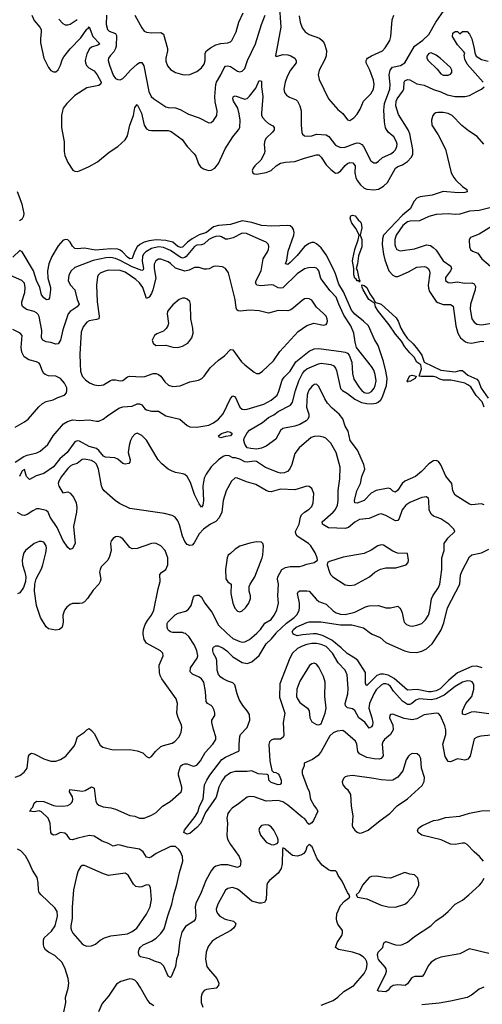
# Model space of a CAD drawing. Header units: inches. Extents: x 1682530 to 1839546, y 640742 to 791647.
# Tile 111 of 256: x 1750969 to 1754837, y 646894 to 655131. Entities that reach past the tile are written whole.
import ezdxf

# ---------------------------------------------------------------- set-up
doc = ezdxf.new("R2010")
doc.units = ezdxf.units.IN
doc.header["$MEASUREMENT"] = 0
doc.layers.add('B7654', color=7, linetype='Continuous')
doc.layers.add('B7655', color=7, linetype='Continuous')

msp = doc.modelspace()

# ---------------------------------------------------------------- linework, layer by layer
at = {"layer": 'B7654', "color": 5}
for points, elevation in [([(1750930, 648792.9), (1750970, 648808.8), (1751005.6, 648834.4), (1751031.2, 648868.8), (1751043.1, 648970), (1751052.5, 648987.5), (1751066.4, 648993.6), (1751090, 648989), (1751170, 648948.3), (1751230, 648928), (1751270, 648929), (1751310, 648943.1), (1751354, 648970), (1751421.6, 649050), (1751432.8, 649070), (1751452, 649130), (1751509.3, 649170), (1751530, 649191), (1751550, 649201), (1751570, 649185.5), (1751590, 649159.3), (1751641.1, 649061.1), (1751664.3, 649044.3), (1751750, 649023.6), (1751890, 649024.6), (1751950, 649015.6), (1751996.9, 648996.9), (1752030, 648966.8), (1752050, 648956), (1752070, 648966), (1752104.2, 649010), (1752149.6, 649050), (1752170, 649059.7), (1752242.8, 649077.2), (1752266.8, 649093.2), (1752301.6, 649130), (1752318.7, 649170), (1752323, 649210), (1752321.3, 649230), (1752293.2, 649293.2), (1752282.7, 649330), (1752286.9, 649410), (1752278.3, 649450), (1752157.3, 649617.3), (1752143.8, 649643.8), (1752137.4, 649670), (1752134.2, 649730), (1752169.6, 649810), (1752164.5, 649830), (1752147, 649850), (1752030, 649914.3), (1752010, 649946.6), (1752000.9, 649990), (1752001.4, 650000)], 680), ([(1754910, 649144.7), (1754823.9, 649136.1), (1754792.7, 649127.3), (1754770, 649114), (1754736.4, 648970), (1754716.7, 648943.3), (1754690, 648935.1), (1754630, 648948), (1754570, 648921.6), (1754550, 648924.5), (1754526.5, 648966.5), (1754506.2, 649070), (1754532.7, 649150), (1754531.2, 649190), (1754524.1, 649224.1), (1754487.7, 649307.7), (1754470, 649326), (1754450, 649329.7), (1754350, 649314.8), (1754290, 649283.2), (1754250, 649272.5), (1754183.9, 649283.9), (1754090, 649320.5), (1754070, 649317), (1754063, 649310), (1754061.3, 649290), (1754089.1, 649230), (1754090.2, 649190), (1754068.9, 649151.1), (1754018.3, 649110), (1754004.7, 649090), (1754000.2, 649070), (1754007.3, 648972.7), (1753992.4, 648950), (1753975.2, 648944.8), (1753933.1, 648946.9), (1753870, 648959), (1753811.1, 648990), (1753796.2, 649010), (1753788, 649070), (1753775.7, 649095.7), (1753690, 649171.3), (1753670, 649183), (1753622, 649178), (1753590, 649165.6), (1753561.5, 649138.5), (1753488.5, 649010), (1753463.6, 648976.4), (1753418.3, 648941.7), (1753346, 648910), (1753346.8, 648890), (1753330.5, 648850), (1753330, 648824.7), (1753371.3, 648711.3), (1753390, 648674.8), (1753401.3, 648610), (1753430, 648553.4), (1753450.5, 648530), (1753460.4, 648510), (1753424.4, 648430), (1753410, 648411.2), (1753390, 648398.4), (1753382.6, 648402.6), (1753371.1, 648411.1), (1753364, 648430), (1753350, 648447.8), (1753330, 648458.5), (1753210, 648559.8), (1753170, 648586.2), (1753130, 648598.2), (1753030, 648594), (1752930, 648628.5), (1752890, 648631.5), (1752870, 648625.6), (1752798, 648570), (1752744.5, 648535.5), (1752721.6, 648510), (1752708.7, 648490), (1752701.3, 648450), (1752705.3, 648410), (1752701.1, 648310), (1752704.2, 648290), (1752708.9, 648270), (1752730.2, 648230), (1752802.4, 648130), (1752816.9, 648090), (1752813.1, 648050), (1752790, 648039.3), (1752710, 648059.4), (1752650, 648060.3), (1752610, 648048.7), (1752590, 648034.5), (1752569.2, 648010), (1752524.1, 647930), (1752486.8, 647830), (1752442.5, 647737.5), (1752437.1, 647710), (1752440.7, 647630), (1752435.8, 647604.2), (1752423.8, 647590), (1752354.3, 647545.7), (1752324.1, 647495.9), (1752308.7, 647431.3), (1752294.4, 647310), (1752279.3, 647270), (1752270.7, 647210), (1752235.9, 647124.1), (1752230, 647119), (1752210, 647129), (1752172.5, 647212.5), (1752150, 647238), (1752094.5, 647254.5), (1752054.6, 647274.6), (1751979.5, 647290), (1751970, 647296.9), (1751963.7, 647310), (1751961, 647330), (1751966.3, 647353.7), (1751976.3, 647370), (1752001.6, 647390), (1752070, 647422.4), (1752110, 647447.9), (1752150, 647486.5), (1752175.9, 647524.1), (1752206.1, 647633.9), (1752241.5, 647730), (1752258.8, 647810), (1752283.9, 647896.1), (1752304.2, 647995.8), (1752333.7, 648090), (1752328.9, 648130), (1752313.3, 648170), (1752300.4, 648190), (1752270, 648213.3), (1752230, 648212.9), (1752110, 648155), (1752070, 648127), (1752050, 648118.2), (1752030, 648125.7), (1752000.7, 648170), (1751970, 648191.2), (1751870, 648209.1), (1751810, 648226), (1751790, 648227.1), (1751750, 648216.8), (1751710, 648238.7), (1751657.4, 648257.4), (1751590, 648301.6), (1751550, 648304.5), (1751455.8, 648284.2), (1751410, 648269.7), (1751391.9, 648271.9), (1751365.1, 648310), (1751345.3, 648325.3), (1751310, 648329.6), (1751270, 648312), (1751250, 648309.4), (1751236.5, 648316.5), (1751229.6, 648329.6), (1751222, 648410), (1751205.6, 648450), (1751150, 648502.9), (1751130, 648512), (1751090, 648505.1), (1751049.6, 648510), (1751062, 648518), (1751064.2, 648530), (1751077.6, 648542.4), (1751090, 648576.3), (1751110, 648594), (1751170, 648590.9), (1751250, 648556.1), (1751266.6, 648553.4), (1751329.6, 648550.4), (1751370, 648558), (1751390, 648568), (1751400.8, 648579.2), (1751409.5, 648590), (1751413, 648610), (1751409.6, 648630), (1751383.7, 648670), (1751389, 648690), (1751490, 648677.4), (1751516.3, 648683.7), (1751570, 648714), (1751590, 648702), (1751605.3, 648590), (1751616.4, 648570), (1751630, 648559.5), (1751665.6, 648545.6), (1751730, 648536.5), (1751770, 648525.2), (1751890, 648474), (1751930, 648466.5), (1751970, 648451.7), (1752010, 648451.5), (1752070, 648474.7), (1752110, 648497.8), (1752163.6, 648550), (1752227, 648590), (1752319.5, 648670), (1752325.6, 648690), (1752324.2, 648710), (1752295.1, 648810), (1752295.3, 648830), (1752313.5, 648886.5), (1752330, 648900.8), (1752350, 648906.2), (1752370, 648905), (1752410, 648887.6), (1752425.7, 648885.7), (1752450, 648894.9), (1752479.2, 648930), (1752518.5, 649001.5), (1752583.5, 649070), (1752607.4, 649110), (1752609.7, 649130.3), (1752588.5, 649191.6), (1752574.8, 649250), (1752576.3, 649270), (1752600.4, 649310), (1752601.5, 649330), (1752595.7, 649355.7), (1752581.3, 649381.3), (1752570, 649392.6), (1752538, 649410), (1752527, 649427), (1752523.4, 649510), (1752507.2, 649590), (1752490, 649616), (1752470, 649630.9), (1752414.8, 649654.8), (1752395.3, 649675.3), (1752396.8, 649710), (1752451.2, 649788.8), (1752457.2, 649810), (1752451.1, 649850), (1752430, 649898.3), (1752383.5, 649970), (1752355.2, 649995.2), (1752340.4, 650000)], 660), ([(1754890, 649324.5), (1754770, 649340.6), (1754743.6, 649336.4), (1754690, 649315.1), (1754670, 649321.2), (1754670.9, 649350), (1754700.2, 649410), (1754749.1, 649470), (1754767.1, 649530), (1754765.7, 649570), (1754751.6, 649591.6), (1754738.2, 649598.2), (1754710, 649601), (1754670, 649589.8), (1754610, 649553.6), (1754519.1, 649480.9), (1754450, 649448.6), (1754410, 649440.8), (1754310, 649448.7), (1754281.1, 649438.9), (1754248.7, 649411.3), (1754230, 649401.5), (1754210, 649402.5), (1754169.3, 649429.3), (1754093.9, 649513.9), (1754070, 649551.6), (1754050.8, 649570), (1754030, 649575.3), (1754010, 649573.5), (1753990, 649563.7), (1753950, 649523.5), (1753930, 649491.9), (1753894.8, 649410), (1753888.2, 649370), (1753914.2, 649290), (1753920.5, 649250), (1753918.4, 649230), (1753910, 649215.8), (1753890, 649205.1), (1753854.6, 649254.6), (1753804.8, 649290), (1753770, 649351.8), (1753750, 649364.8), (1753710, 649372.8), (1753692.8, 649390), (1753690.7, 649410.7), (1753713.6, 649490), (1753715, 649535), (1753705.8, 649650), (1753690.9, 649690), (1753630.8, 649750.8), (1753584.7, 649830), (1753530, 649886.5), (1753490, 649904.3), (1753450, 649911.2), (1753410, 649911.2), (1753370, 649903.1), (1753329.7, 649890.3), (1753292.8, 649870), (1753248.9, 649831.1), (1753228.7, 649790), (1753144.9, 649575.1), (1753142, 649462), (1753186.8, 649330), (1753170.9, 649250), (1753178.2, 649141.8), (1753172.5, 649127.5), (1753150, 649111.1), (1753090, 649110.8), (1753070, 649104.2), (1753057, 649090), (1753052.7, 649067.2), (1753059.3, 648930), (1753077.5, 648850), (1753090, 648835.5), (1753110, 648832.1), (1753130, 648820.9), (1753139.2, 648810), (1753156, 648770), (1753156.1, 648743.9), (1753147, 648733), (1753130, 648729), (1753070, 648749.5), (1753052, 648770), (1753049.7, 648810), (1753036.8, 648816.8), (1752962.9, 648822.9), (1752910, 648847.2), (1752870, 648841.4), (1752770, 648842.2), (1752730, 648829.9), (1752684.6, 648795.4), (1752658.5, 648761.5), (1752634.2, 648710), (1752612.6, 648627.4), (1752523, 648497), (1752483.1, 648410), (1752450, 648373.6), (1752390, 648322), (1752370, 648318), (1752342, 648330), (1752348, 648350), (1752435.5, 648464.5), (1752457.7, 648502.3), (1752471.7, 648550), (1752501.8, 648610), (1752514.8, 648730), (1752533.3, 648770), (1752558.8, 648810), (1752658.6, 648941.4), (1752690, 648961.8), (1752804.8, 649015.2), (1752802.4, 649070), (1752810, 649134.9), (1752816.2, 649150), (1752871.5, 649210), (1752893.7, 649270), (1752890, 649317), (1752870, 649349.6), (1752833.7, 649393.7), (1752805.1, 649445.1), (1752787.1, 649490), (1752767.4, 649567.4), (1752750, 649583.5), (1752710, 649596.1), (1752670, 649616), (1752650, 649629.8), (1752630, 649652.8), (1752619.2, 649690), (1752617.8, 649770), (1752611.8, 649790), (1752588.3, 649828.3), (1752582.7, 649850), (1752583.7, 649870), (1752590, 649880.3), (1752610, 649892.4), (1752628.4, 649891.6), (1752670, 649873.4), (1752701.7, 649850), (1752750, 649800.7), (1752830, 649752.5), (1752870, 649745.8), (1752910, 649759), (1752970, 649811), (1753029.9, 649910.1), (1753075, 649950), (1753113.3, 650000)], 640), ([(1752700.4, 650000), (1752750, 649954.4), (1752810, 649927.6), (1752830, 649923.6), (1752850, 649926.3), (1752890, 649946), (1752930, 649979.2), (1752951, 650000)], 660), ([(1754837, 649710), (1754790, 649723.4), (1754750, 649719), (1754630, 649666.9), (1754555.5, 649604.5), (1754485.7, 649534.3), (1754450, 649515.8), (1754410, 649507.1), (1754387.7, 649507.7), (1754291.7, 649528.3), (1754210, 649520.8), (1754099.3, 649619.3), (1754050, 649646.7), (1754010, 649656.8), (1753984.6, 649655.4), (1753955.4, 649644.6), (1753870, 649560.5), (1753864.7, 649564.7), (1753860.9, 649580.9), (1753859.9, 649670), (1753795.9, 649770), (1753770.9, 649790.9), (1753707.8, 649827.8), (1753656.7, 649876.7), (1753579.9, 649939.9), (1753499.7, 649979.7), (1753450, 649991.8), (1753426, 649994), (1753334.1, 649985.9), (1753290, 649976.4), (1753259.3, 649990), (1753253, 650000)], 620), ([(1753902.1, 650000), (1753914.9, 649990), (1753981.8, 649961.8), (1754030, 649920.3), (1754187.3, 649850), (1754230, 649841.1), (1754290, 649838.2), (1754330, 649849.4), (1754370, 649868), (1754417.1, 649910), (1754475.4, 650000)], 620), ([(1754846, 648090), (1754814, 648130), (1754768.6, 648168.6), (1754710, 648229.6), (1754690, 648240.7), (1754670, 648242.9), (1754610, 648231.3), (1754570, 648234.7), (1754494, 648270), (1754330, 648309.8), (1754301.6, 648330), (1754295.1, 648350), (1754305.6, 648370), (1754338, 648390), (1754430, 648431.4), (1754470, 648438), (1754530, 648455.6), (1754650, 648466.7), (1754730, 648492.3), (1754830, 648512), (1754906.3, 648513.7)], 660), ([(1751334.5, 646814.5), (1751354, 646910), (1751352.8, 646950), (1751372.8, 647027.2), (1751379.1, 647070), (1751373.3, 647110), (1751348.7, 647190), (1751322.9, 647242.9), (1751262.4, 647302.4), (1751210, 647331), (1751184.8, 647350), (1751172.6, 647370), (1751167.4, 647390), (1751168, 647430), (1751174.5, 647450), (1751234, 647506), (1751264.2, 647550), (1751284, 647630), (1751282, 647670), (1751261.4, 647701.4), (1751147.3, 647810), (1751131.6, 647830), (1751125.1, 647850), (1751124, 647910), (1751114.3, 647954.3), (1751076.6, 648016.6), (1751046.2, 648086.2), (1751017, 648137), (1750978, 648178), (1750950, 648192.6)], 680), ([(1753490, 646886.2), (1753590, 646924.7), (1753630, 646954), (1753679.1, 647000.9), (1753761.7, 647050), (1753849.7, 647150), (1753867.4, 647190), (1753874.4, 647230), (1753871.5, 647250), (1753860.4, 647270), (1753841.3, 647290), (1753810, 647309.7), (1753750, 647329.7), (1753633.4, 647353.4), (1753609, 647370), (1753623, 647410), (1753661.6, 647470), (1753667.6, 647490), (1753667.3, 647510), (1753630, 647565.2), (1753620.5, 647590), (1753617.4, 647610), (1753621.5, 647650), (1753650, 647719.3), (1753684.9, 647755.1), (1753729, 647790), (1753724, 647810), (1753710, 647828.7), (1753665.1, 647925.1), (1753632.3, 647970), (1753619.7, 647999.7), (1753609.5, 648009.5), (1753570, 648010.9), (1753550, 648017.6), (1753496.5, 648056.5), (1753457.2, 648110), (1753415.1, 648210), (1753390, 648229.3), (1753370.7, 648210), (1753360.7, 648179.3), (1753343.8, 648156.2), (1753319.6, 648140.4), (1753290, 648133), (1753250, 648138.7), (1753199.3, 648179.3), (1753190, 648192.3), (1753170, 648202), (1753164.9, 648190), (1753162.3, 648070), (1753154, 648030), (1753128.7, 647990), (1753056.4, 647930), (1753042, 647910), (1753036, 647890), (1753030.2, 647769.8), (1753014.9, 647745.1), (1752990, 647739.1), (1752970, 647739.8), (1752910, 647755.6), (1752810, 647843.1), (1752790, 647856.1), (1752749.1, 647870.9), (1752710, 647863.5), (1752690, 647849.6), (1752624, 647730), (1752611.8, 647690), (1752614.9, 647670), (1752624.2, 647650), (1752641.3, 647630), (1752686.2, 647606.2), (1752756, 647590), (1752774.9, 647570), (1752770.4, 647550), (1752756.4, 647530), (1752732.7, 647510), (1752619.3, 647450), (1752579.3, 647420.7), (1752543.6, 647376.4), (1752527.2, 647330), (1752520.9, 647270), (1752533.1, 647210), (1752546, 647190), (1752618, 647110), (1752634, 647070), (1752630.3, 647049.7), (1752610.2, 647029.8), (1752530, 647018.5), (1752511.2, 647008.8), (1752493, 646987), (1752485.1, 646954.9), (1752486.4, 646910), (1752498.6, 646870)], 680), ([(1754890, 647317.8), (1754730, 647357.4), (1754650, 647316.9), (1754490, 647286.8), (1754448.2, 647270), (1754410, 647246.9), (1754384.3, 647215.7), (1754350, 647144.5), (1754333.5, 647126.5), (1754273.7, 647126.3), (1754258.9, 647121.1), (1754243, 647110), (1754210, 647065.2), (1754190.4, 647049.6), (1754130, 647056.3), (1754091, 647050), (1754065.8, 647034.2), (1754048.7, 647011.3), (1754030, 646997), (1753970, 647003.6), (1753960.9, 647010), (1754029.8, 647150), (1754035.4, 647170), (1754032.8, 647190), (1754024.5, 647204.5), (1753970, 647267.6), (1753962.4, 647290), (1753960.6, 647310), (1753966.8, 647330), (1754004.2, 647370), (1754012, 647408), (1754030, 647418), (1754110, 647392.3), (1754149.1, 647389.1), (1754170, 647393.8), (1754210, 647413.2), (1754270, 647462), (1754406.6, 647550), (1754447.9, 647592.1), (1754510, 647634), (1754550, 647669.1), (1754610, 647731.4), (1754670, 647763.9), (1754725.4, 647810), (1754814.7, 647890), (1754831.3, 647910), (1754853, 647950)], 660), ([(1752090, 646881.3), (1752060.7, 646900.7), (1752034.3, 646934.3), (1751976.9, 647036.9), (1751950, 647075.6), (1751930, 647095.1), (1751910, 647104.4), (1751890, 647107.1), (1751815.1, 647084.9), (1751779.1, 647060.9), (1751710, 646960.5), (1751659.2, 646900.8), (1751628.5, 646830)], 680), ([(1754850, 647038), (1754810, 647020.9), (1754747.7, 646970), (1754709, 646951), (1754570, 646919.6), (1754476.1, 646903.9), (1754331.3, 646890)], 680)]:
    msp.add_lwpolyline(points, dxfattribs=dict(at, elevation=elevation))
for points, elevation in [([(1753430, 649747), (1753410, 649740.9), (1753392.4, 649727.6), (1753310, 649597.6), (1753286, 649530), (1753284.5, 649470), (1753290.2, 649450), (1753310, 649419.6), (1753374, 649370), (1753388.9, 649350), (1753394, 649290), (1753410, 649256.3), (1753450, 649234), (1753470, 649230.4), (1753490, 649238.8), (1753521.5, 649330), (1753530.8, 649370), (1753519.8, 649470), (1753521.8, 649590), (1753510, 649635.1), (1753470, 649715.1), (1753450, 649739.5)], 660), ([(1754250, 648991.5), (1754230, 648981.6), (1754218.4, 648970), (1754200.9, 648939.1), (1754173.4, 648846.6), (1754130, 648793.7), (1754090, 648768.7), (1754065.2, 648765.2), (1753990, 648771.8), (1753930, 648783.7), (1753750, 648807.2), (1753710, 648803), (1753690, 648795.6), (1753676.5, 648783.5), (1753665.3, 648754.7), (1753670.4, 648730), (1753686, 648710), (1753710.4, 648690), (1753734, 648650), (1753738.9, 648550), (1753753.4, 648470), (1753748.5, 648390), (1753753.5, 648373.5), (1753770, 648350.6), (1753790, 648334.9), (1753810, 648326.4), (1753830, 648328.2), (1753882.7, 648350), (1753981.6, 648430), (1754064.7, 648490), (1754125.6, 648554.4), (1754210, 648612.7), (1754335.1, 648724.9), (1754350, 648758), (1754352.8, 648790), (1754329.7, 648870), (1754323.6, 648950), (1754312.7, 648972.7), (1754293.2, 648990)], 680), ([(1753024.4, 648395.6), (1752990, 648389), (1752974.8, 648370), (1752967.3, 648350), (1752981, 648310), (1753030.7, 648250), (1753070, 648230.4), (1753090, 648228.5), (1753122, 648238), (1753129.5, 648250.5), (1753129.6, 648270), (1753123.5, 648290), (1753094.2, 648350), (1753070, 648379.7), (1753050, 648391.3)], 680), ([(1751510, 648056.2), (1751490, 648054.5), (1751476.4, 648043.6), (1751458.4, 648010), (1751446.6, 647973.4), (1751419.6, 647850), (1751406.2, 647706.2), (1751407.9, 647612.1), (1751395.5, 647550), (1751397.1, 647530), (1751400.4, 647510), (1751413.7, 647490), (1751490, 647400.3), (1751507.7, 647387.7), (1751530, 647380.7), (1751570, 647382), (1751602.3, 647397.8), (1751642, 647430), (1751677.2, 647450), (1751730, 647467), (1751870, 647483.1), (1751910, 647503.2), (1751948.2, 647530), (1752030, 647648.4), (1752060.3, 647710), (1752069.8, 647770.2), (1752063.7, 647870), (1752051.6, 647891.6), (1752030, 647892), (1751990, 647877), (1751970, 647874.5), (1751939.5, 647879.5), (1751919.7, 647899.7), (1751875.3, 647975.3), (1751851.1, 647991.1), (1751710, 647972.2), (1751670, 647985.7)], 680), ([(1754190, 647995.3), (1754070, 647949.6), (1754030, 647951.8), (1753953.7, 647966.3), (1753910, 647964), (1753890, 647955.3), (1753851, 647910), (1753836, 647890), (1753807.1, 647832.9), (1753782, 647810), (1753794, 647790), (1753870, 647777.1), (1753990, 647722), (1754050, 647708.5), (1754110, 647706.7), (1754190, 647730.5), (1754212.3, 647747.7), (1754270, 647811), (1754307.3, 647890), (1754307.3, 647910), (1754297, 647950), (1754270, 647977.2), (1754230, 647981.2)], 680)]:
    msp.add_lwpolyline(points, close=True, dxfattribs=dict(at, elevation=elevation))
at = {"layer": 'B7655', "color": 5}
for points, elevation in [([(1753138, 655270), (1753150.8, 655070), (1753106.4, 654830), (1753110, 654825.5), (1753125.1, 654825.1), (1753170, 654840.2), (1753210, 654838.8), (1753235.5, 654830), (1753270.2, 654810.2), (1753281.6, 654790), (1753279.5, 654770), (1753231.9, 654708.1), (1753204.5, 654655.5), (1753188.2, 654610), (1753177.3, 654550), (1753183.5, 654523.5), (1753199.9, 654499.9), (1753223.7, 654483.7), (1753279.7, 654459.7), (1753290.2, 654450.2), (1753311.5, 654410), (1753322, 654370), (1753321.5, 654250), (1753327.1, 654187.1), (1753332.4, 654172.4), (1753350, 654160.5), (1753377.7, 654157.7), (1753410, 654161.1), (1753450, 654172.6), (1753530, 654169.2), (1753553.8, 654153.8), (1753610, 654080.3), (1753650, 654061.6), (1753690, 654064), (1753770, 654096.8), (1753790, 654102), (1753810, 654099.7), (1753830, 654087.6), (1753843.9, 654070), (1753904.6, 653950), (1753930, 653934), (1753950, 653934.4), (1753970, 653946.4), (1754002.1, 653977.9), (1754072.8, 654010), (1754095, 654025), (1754110, 654043.1), (1754122.4, 654070), (1754124.5, 654090), (1754120.3, 654110), (1754096.8, 654150), (1754050, 654191.2), (1754027.2, 654227.2), (1754017.9, 654277.9), (1754013.1, 654373.1), (1754019.4, 654430), (1754063.2, 654550), (1754067, 654590), (1754059.3, 654670), (1754066.9, 654710), (1754087, 654733), (1754153, 654747), (1754189.3, 654770.7), (1754269.8, 654910.2), (1754338.9, 654961.1), (1754390, 655007.3), (1754448.9, 655110), (1754517.3, 655210)], 640), ([(1751070.7, 655170), (1751090, 655125), (1751137.7, 655070), (1751147.2, 655050), (1751148.7, 655030), (1751141.2, 654970), (1751143.1, 654936.9), (1751170, 654810.4), (1751210, 654730.4), (1751230, 654707.2), (1751250, 654695.3), (1751270, 654695.3), (1751290, 654712.2), (1751310, 654750.5), (1751323.7, 654796.3), (1751338.5, 654821.5), (1751390, 654886.8), (1751479.5, 654980.5), (1751530, 655051.8), (1751541.1, 655058.9), (1751550, 655072.4), (1751580.2, 654990), (1751638.9, 654930), (1751621.5, 654918.5), (1751570, 654902.4), (1751552.2, 654887.8), (1751530, 654845.1), (1751516.8, 654790), (1751518.6, 654770), (1751528.1, 654748.1), (1751546, 654730), (1751590, 654702.2), (1751617.5, 654670), (1751650.1, 654610), (1751645.9, 654594.1), (1751630, 654581), (1751530, 654561), (1751430, 654496.4), (1751362.3, 654430), (1751333.4, 654390), (1751325.4, 654370), (1751319.2, 654330), (1751318.5, 654230), (1751341.8, 654110), (1751340.7, 654030), (1751345.6, 653994.4), (1751370, 653937.4), (1751413.3, 653873.3), (1751430, 653863.2), (1751450, 653862.4), (1751470, 653868), (1751550, 653902.8), (1751618.3, 653941.7), (1751717.4, 654022.6), (1751790, 654070.2), (1751850, 654127.2), (1751870, 654158.9), (1751889.4, 654250), (1751919.2, 654330), (1751930, 654396), (1751950, 654423), (1751987.6, 654350), (1752008.7, 654250), (1752030, 654218.5), (1752047.7, 654207.7), (1752070, 654203.4), (1752210, 654203.5), (1752236.2, 654196.2), (1752327.4, 654130), (1752368, 654070), (1752428, 654010), (1752441.3, 653990), (1752465, 653925), (1752481.5, 653901.5), (1752504.1, 653884.1), (1752530, 653874), (1752550, 653870.2), (1752570, 653873.2), (1752599.1, 653890), (1752630, 653928.9), (1752687.2, 654050), (1752750, 654151.7), (1752799.3, 654210), (1752809, 654230), (1752810.9, 654290), (1752805, 654345), (1752791.3, 654391.3), (1752757.1, 654450), (1752749.8, 654470), (1752752.7, 654487.3), (1752770, 654495.5), (1752850, 654465.5), (1752870, 654473.1), (1752890, 654491.8), (1752941.7, 654558.3), (1752970, 654624), (1752990, 654616), (1752991.1, 654568.9), (1753001.2, 654490), (1752989.3, 654350), (1752991.5, 654330), (1753000.3, 654310), (1753024.1, 654284.1), (1753050, 654262.6), (1753084, 654244), (1753097.6, 654230), (1753095.2, 654210), (1753082.7, 654190), (1753030, 654139.7), (1753018.3, 654121.7), (1753013.5, 654090), (1753017.1, 654030), (1753012.2, 654007.8), (1752983.6, 653956.4), (1752934.7, 653910), (1752920.8, 653890), (1752913.4, 653870), (1752917.1, 653850), (1752930, 653841.7), (1752950, 653838.5), (1753030, 653852), (1753070, 653869.5), (1753111.8, 653908.2), (1753150, 653930.7), (1753190, 653939), (1753270, 653943.9), (1753350, 653973.2), (1753450, 654000.6), (1753470, 654000.7), (1753490, 653981.1), (1753530, 653916.1), (1753570, 653877.3), (1753610, 653847.8), (1753630, 653849.1), (1753650, 653864.2), (1753690, 653910.9), (1753710, 653927), (1753730, 653936.3), (1753753.8, 653933.8), (1753774.3, 653910), (1753772.1, 653850), (1753779, 653810), (1753790, 653784.9), (1753818.2, 653750), (1753850, 653722.7), (1753870, 653713.7), (1753930, 653706.6), (1753970, 653712.9), (1754010, 653737.5), (1754043.2, 653770), (1754111.1, 653888.9), (1754130, 653904.1), (1754170, 653918.2), (1754210, 653944.1), (1754242.8, 653977.2), (1754255.4, 654004.6), (1754255, 654045), (1754230, 654176.8), (1754215.6, 654210), (1754137, 654337), (1754113.6, 654410), (1754116.1, 654450), (1754125, 654470), (1754170.7, 654529.3), (1754180.8, 654550), (1754183.9, 654610), (1754190, 654620.3), (1754210, 654630.9), (1754230, 654628.7), (1754290, 654594.8), (1754350, 654584.6), (1754427.4, 654547.4), (1754490, 654526.7), (1754543.1, 654503.1), (1754610, 654488.7), (1754690.5, 654489.5), (1754730, 654496.8), (1754790, 654531.6), (1754830.8, 654549.2), (1754852.8, 654570)], 620), ([(1751693.1, 655170), (1751691.8, 655091.8), (1751702.7, 655050), (1751715.8, 655035.8), (1751770, 655016.5), (1751778.1, 654998.1), (1751776.4, 654910), (1751770.7, 654890), (1751756.6, 654863.4), (1751724.7, 654830), (1751712.4, 654810), (1751709.1, 654790), (1751718.6, 654750), (1751750, 654668.4), (1751770, 654640.3), (1751790, 654630.3), (1751810, 654628.4), (1751830, 654639.5), (1751850, 654658.3), (1751895.3, 654710), (1751950, 654760.7), (1751970, 654773), (1751990, 654773.1), (1752006.5, 654746.5), (1752048.5, 654530), (1752069.1, 654490), (1752090, 654470.3), (1752190, 654402.4), (1752210, 654395.8), (1752270, 654392.9), (1752310, 654380.9), (1752380, 654340), (1752470.2, 654310.2), (1752550, 654267.3), (1752570, 654270.7), (1752590, 654287.7), (1752616.9, 654330), (1752620.4, 654370), (1752604, 654444), (1752599.9, 654490), (1752607.7, 654590), (1752614.5, 654610), (1752651.2, 654670), (1752679.3, 654730), (1752690, 654743.2), (1752710, 654746.5), (1752730, 654739.3), (1752790, 654699.6), (1752810, 654694.6), (1752830, 654700.3), (1752850, 654723.1), (1752874.1, 654790), (1752940.4, 654930), (1752991.4, 655090), (1753021.8, 655170)], 640), ([(1751931.4, 655170), (1751990, 655062), (1752010, 655034.9), (1752030, 655027), (1752070, 655022.3), (1752150, 655025.3), (1752170.2, 655010.2), (1752204.4, 654890), (1752204.4, 654870), (1752190.3, 654810), (1752190, 654784.7), (1752204.6, 654744.6), (1752230, 654714), (1752270, 654690.3), (1752330, 654672), (1752350, 654670.3), (1752390, 654674), (1752450, 654698.7), (1752490, 654728.4), (1752510, 654759.1), (1752519.2, 654790), (1752518.8, 654850), (1752530, 654870.2), (1752563.7, 654896.3), (1752610, 654921.1), (1752650, 654931.3), (1752710, 654937), (1752730, 654944.9), (1752743.1, 654956.9), (1752779.7, 655030), (1752799.7, 655110), (1752836.4, 655190)], 660), ([(1753304.5, 655164.5), (1753314.3, 655110), (1753330, 655064), (1753354.9, 655030), (1753390, 655006.3), (1753476.4, 654976.4), (1753498.3, 654958.3), (1753513.9, 654933.9), (1753533, 654873), (1753531.6, 654830), (1753521, 654799), (1753471.9, 654708.1), (1753464.9, 654670), (1753473, 654630), (1753550, 654470.4), (1753630, 654381.3), (1753670, 654345.5), (1753710, 654293), (1753730, 654288.7), (1753762.9, 654310), (1753790, 654340.4), (1753815.8, 654384.2), (1753843.9, 654450), (1753905.1, 654510), (1753926.3, 654550), (1753931.4, 654590), (1753925.7, 654625.7), (1753896.1, 654710), (1753864.8, 654770), (1753864.5, 654790), (1753870, 654801.6), (1753876.3, 654810), (1753910, 654830.2), (1754002, 654870), (1754025.3, 654894.7), (1754063.7, 654956.3), (1754071.1, 654990), (1754083.5, 655130), (1754098, 655170)], 660), ([(1751296.2, 655136.2), (1751330, 655098.9), (1751350, 655088.9), (1751370, 655087.8), (1751390, 655093.8), (1751450, 655133.7)], 640), ([(1754844.8, 654610), (1754710, 654758.5), (1754690, 654801.2), (1754686.2, 654833.8), (1754689.4, 654850), (1754683.3, 654863.3), (1754630, 654920.5), (1754587, 654990), (1754590, 655018), (1754610, 655032), (1754630, 655034), (1754650, 655014), (1754670, 655034), (1754710, 655032), (1754730.9, 655010.9), (1754750, 654972), (1754770.1, 654890.1), (1754773, 654853), (1754785.3, 654825.3), (1754830, 654797), (1754885.5, 654785.5)], 620), ([(1754850, 654089.8), (1754793.6, 654153.6), (1754720.5, 654200.5), (1754665.6, 654245.6), (1754585.1, 654330), (1754550, 654346), (1754510, 654354.1), (1754465, 654355), (1754447.7, 654352.3), (1754435.1, 654344.9), (1754424.2, 654330), (1754412, 654290), (1754415.8, 654250), (1754468.6, 654168.6), (1754527.9, 654047.9), (1754576.3, 653850), (1754599.3, 653810), (1754616.8, 653790), (1754670, 653734.9), (1754706.8, 653710), (1754711.3, 653690), (1754690, 653685.1), (1754635.8, 653684.2), (1754510, 653694.9), (1754416.7, 653663.3), (1754318, 653650), (1754290, 653637.2), (1754267.2, 653612.8), (1754232.9, 653550), (1754170, 653495.7), (1754011.3, 653328.7), (1754000.9, 653299.1), (1754000.1, 653250), (1754010.1, 653170.1), (1754021.4, 653121.4), (1754056, 653030), (1754090, 652993.4), (1754110, 652983.2), (1754130, 652983.5), (1754150.3, 652990.3), (1754219.3, 653020.7), (1754290, 653060.5), (1754350, 653066.3), (1754370, 653060.2), (1754384, 653050), (1754395.4, 653030), (1754398.5, 653010), (1754383.3, 652910), (1754385.7, 652885.7), (1754396.1, 652856.1), (1754450, 652774.4), (1754464.1, 652764.1), (1754508.5, 652748.5), (1754570, 652747.3), (1754593.7, 652733.7), (1754616.8, 652570), (1754632.7, 652510), (1754654.2, 652470), (1754695.9, 652435.9), (1754710, 652429.4), (1754746.4, 652426.4), (1754830, 652441.7), (1754850, 652437.8)], 620), ([(1750967.5, 653452.5), (1750992.1, 653467.9), (1751002.7, 653490), (1751004.7, 653510), (1750990, 653586.9), (1750950.4, 653690)], 620), ([(1754910, 653560.5), (1754810, 653533.7), (1754730.8, 653530), (1754650, 653504.1), (1754610, 653502), (1754550, 653508.5), (1754450, 653500.4), (1754390, 653485.7), (1754311, 653449), (1754230, 653446.5), (1754210, 653439), (1754173.1, 653410), (1754117.2, 653330), (1754106.5, 653293.5), (1754106.1, 653250), (1754111.2, 653230), (1754123.2, 653210), (1754150, 653197.6), (1754270, 653215), (1754370, 653248.9), (1754402.4, 653242.4), (1754426.8, 653226.8), (1754450, 653204.2), (1754510, 653114.4), (1754572.6, 653070), (1754579.1, 653050), (1754570.1, 653029.9), (1754530, 652974.5), (1754530, 652948.2), (1754552.2, 652932.2), (1754570.4, 652930.4), (1754630, 652938.5), (1754688.2, 652928.2), (1754750, 652930.8), (1754770, 652920.3), (1754779.4, 652899.4), (1754777.4, 652870), (1754737.1, 652750), (1754735, 652710), (1754748.1, 652628.1), (1754770, 652600.3), (1754790, 652584.9), (1754830, 652578.6), (1754930, 652594)], 640), ([(1754853.1, 651073.2), (1754830, 651080.2), (1754750, 651073.5), (1754730, 651079.3), (1754610, 651153), (1754590, 651189.3), (1754580.8, 651250), (1754532.5, 651312.5), (1754490, 651408.2), (1754470, 651434.3), (1754450, 651443.5), (1754430, 651439.7), (1754390, 651414.7), (1754328.4, 651351.6), (1754279.5, 651310), (1754190, 651270.7), (1754167.2, 651250), (1754130, 651195.3), (1754110, 651179.8), (1754090, 651185.4), (1754070, 651205.1), (1754050, 651211.4), (1753950, 651192.1), (1753907.6, 651170), (1753850, 651108.2), (1753790, 651086.5), (1753770, 651088), (1753769.2, 651110), (1753788.6, 651190), (1753818.3, 651250), (1753829.9, 651310.1), (1753854, 651370), (1753846.8, 651410), (1753792.3, 651530), (1753731.2, 651610), (1753714.5, 651690), (1753691.3, 651731.3), (1753670, 651790.7), (1753640.8, 651830), (1753581.9, 651881.9), (1753543.4, 651923.4), (1753519.4, 651959.4), (1753470, 652062.4), (1753450, 652081.1), (1753430, 652079.4), (1753410, 652061.7), (1753387.6, 652032.4), (1753377.3, 652010), (1753371.8, 651990), (1753366.1, 651890), (1753385.3, 651830), (1753387.1, 651810), (1753378.8, 651790), (1753365.1, 651774.9), (1753310, 651743.7), (1753270, 651731.7), (1753167.7, 651712.3), (1753150, 651694), (1753110, 651620.5), (1753030, 651562.2), (1752990, 651546), (1752950, 651539.4), (1752902.5, 651542.5), (1752869.6, 651550), (1752850, 651579.3), (1752843.2, 651610), (1752845.4, 651630), (1752870, 651675.5), (1752890, 651696.9), (1752998.9, 651761.1), (1753050, 651802.2), (1753093.5, 651826.5), (1753130, 651854.1), (1753233.5, 651906.5), (1753249, 651931), (1753274.3, 652030), (1753302.4, 652110), (1753333, 652170), (1753350, 652192.7), (1753370, 652209), (1753466.9, 652253.1), (1753490, 652257.3), (1753549.9, 652250.1), (1753570, 652246.7), (1753595.1, 652235.1), (1753610, 652215.2), (1753616.7, 652196.7), (1753650, 652045.4), (1753666.7, 652030), (1753710, 652004.5), (1753770, 651955.5), (1753825.5, 651930), (1753870, 651919.4), (1753910, 651916.7), (1753950, 651923.8), (1753967.3, 651932.7), (1753987.8, 651952.2), (1754003, 651977), (1754036.7, 652070), (1754040.8, 652130), (1754031.3, 652190), (1754011.5, 652271.5), (1753966.4, 652406.4), (1753936.4, 652456.4), (1753883.9, 652570), (1753844.7, 652610), (1753770, 652668.9), (1753742.3, 652702.3), (1753675, 652855), (1753637.5, 652917.5), (1753610, 653006), (1753590, 653050.8), (1753530, 653163.5), (1753490, 653221.7), (1753450, 653256), (1753430, 653267.4), (1753410, 653267.9), (1753390, 653259.8), (1753350, 653232.7), (1753290, 653158.1), (1753230, 653098.7), (1753210, 653084.5), (1753190, 653089.2), (1753201.8, 653118.2), (1753214.1, 653194.1), (1753260.4, 653330), (1753262.5, 653350), (1753257.1, 653377.1), (1753250, 653390.9), (1753230, 653405.8), (1753209.9, 653409.9), (1753076.5, 653403.5), (1752990, 653410.7), (1752910, 653435.8), (1752830, 653448.6), (1752730, 653417.4), (1752630.3, 653410.3), (1752590, 653397.3), (1752530, 653351.6), (1752470, 653332.3), (1752410, 653299.3), (1752371.7, 653270), (1752330, 653229.4), (1752314.6, 653225.4), (1752290, 653233.7), (1752248.8, 653268.8), (1752190, 653284.6), (1752110, 653289.4), (1752050, 653281.8), (1752010, 653270.9), (1751973.1, 653250), (1751952, 653230), (1751928.5, 653190), (1751910, 653134.5), (1751890, 653131.5), (1751870, 653144.7), (1751828.9, 653190), (1751810, 653204.4), (1751790, 653211.7), (1751730, 653214.5), (1751603.5, 653203.5), (1751510, 653219), (1751450, 653214.2), (1751430, 653218.2), (1751410, 653236.4), (1751390, 653271), (1751372.1, 653290), (1751350, 653293.6), (1751330, 653284.8), (1751290, 653238.5), (1751237.4, 653150), (1751211.3, 653090), (1751201.3, 653030), (1751203.4, 652970), (1751225.1, 652890), (1751226.3, 652870), (1751216.5, 652803.5), (1751210, 652789.5), (1751193.7, 652786.3), (1751170, 652805.4), (1751152, 652830), (1751135.8, 652890), (1751109.4, 652949.4), (1751083, 653030), (1750989.7, 653189.7), (1750970, 653200.7), (1750910, 653143.8)], 620), ([(1754950, 653422.3), (1754810, 653337.2), (1754737.3, 653310), (1754726.7, 653290), (1754728.7, 653230), (1754738, 653210), (1754756, 653196), (1754798, 653178), (1754832.2, 653130), (1754906, 653070)], 660), ([(1750930, 651430.4), (1751003.1, 651476.9), (1751030, 651489.1), (1751111.8, 651508.2), (1751139.4, 651520.6), (1751202.6, 651577.4), (1751249.8, 651650.2), (1751334.7, 651750), (1751369.5, 651770), (1751410, 651782.3), (1751470, 651778.9), (1751550, 651782.8), (1751610, 651772.4), (1751630, 651773.6), (1751667.6, 651790), (1751701.9, 651818.1), (1751797.5, 651882.5), (1751830, 651892.8), (1751910, 651898.2), (1751950, 651917.6), (1751970, 651917.6), (1751990, 651908.9), (1752016.3, 651876.3), (1752030, 651866.1), (1752070, 651856.2), (1752130, 651855.8), (1752190, 651816.8), (1752308.8, 651788.8), (1752370, 651735.3), (1752390, 651726), (1752450, 651721.7), (1752550, 651739.7), (1752590, 651757.6), (1752630, 651788), (1752670, 651834.9), (1752730, 651963.1), (1752750, 651985.7), (1752770, 651974.9), (1752809.5, 651889.5), (1752830, 651871.6), (1752850, 651869.2), (1752870, 651873.2), (1753010, 651915.2), (1753070, 651947.2), (1753120.4, 651990), (1753136.5, 652023.6), (1753164.4, 652115.6), (1753180.7, 652139.3), (1753231.4, 652190), (1753278.7, 652270), (1753390, 652357.6), (1753430, 652378.6), (1753470, 652379.7), (1753655.8, 652355.8), (1753690.3, 652350.3), (1753710, 652340.5), (1753723.6, 652323.6), (1753746.8, 652266.8), (1753752.1, 652170), (1753763.3, 652123.3), (1753809.4, 652050), (1753828.3, 652028.3), (1753850, 652012.2), (1753870, 652006.7), (1753890, 652008.9), (1753910, 652022), (1753931.7, 652048.3), (1753941.7, 652070), (1753948.9, 652110), (1753941.8, 652161.8), (1753930, 652198.3), (1753910, 652229.8), (1753786, 652390), (1753772.5, 652432.5), (1753761.5, 652510), (1753737.9, 652570), (1753678, 652658), (1753636, 652750), (1753614.6, 652810), (1753563.8, 652863.8), (1753486.9, 652966.8), (1753470.6, 653030), (1753462.2, 653042.2), (1753450, 653052.4), (1753430, 653056.8), (1753384.7, 653055.3), (1753350, 653047.2), (1753290, 653005), (1753170, 652889), (1753150, 652884.6), (1753130, 652888.9), (1753092, 652910), (1753072.8, 652912.8), (1752984.4, 652904.4), (1752952.7, 652910), (1752941.1, 652930), (1752944.8, 652950), (1752987.6, 653030), (1753003.5, 653130), (1753041.1, 653190), (1753049.7, 653210), (1753052.3, 653232.2), (1753047.8, 653250), (1753030.7, 653270.7), (1752970, 653293.8), (1752863.7, 653343.7), (1752830, 653345.4), (1752753.4, 653306.6), (1752710, 653294), (1752690, 653296.5), (1752655.8, 653315.8), (1752639.6, 653319.6), (1752610, 653317.9), (1752584.4, 653310), (1752550, 653291.9), (1752510, 653255.5), (1752490, 653248.5), (1752450, 653246), (1752430, 653233.6), (1752361, 653150), (1752350, 653140.7), (1752330, 653137), (1752310, 653144.4), (1752230, 653200.8), (1752170, 653225.4), (1752130, 653230.3), (1752070, 653216), (1752022.8, 653190), (1752004.8, 653170), (1751995.6, 653150), (1751993, 653110), (1752004.3, 653050), (1752000.3, 653039.7), (1751990, 653032.8), (1751910, 653063.1), (1751810, 653117.6), (1751770, 653134.4), (1751730, 653143.1), (1751690, 653140.3), (1751583.3, 653116.7), (1751430, 653057.7), (1751398.5, 653030), (1751386.7, 653010), (1751378.6, 652990), (1751375.2, 652950), (1751391.7, 652911.7), (1751430.3, 652870), (1751450.2, 652790), (1751464.9, 652750), (1751450.3, 652730), (1751389.5, 652690.5), (1751374.4, 652670), (1751330, 652537), (1751310.6, 652449.4), (1751290, 652418.3), (1751270, 652418), (1751230, 652430.8), (1751190, 652436.4), (1751161.6, 652450), (1751150.8, 652470.8), (1751152.4, 652530), (1751130, 652649.4), (1751123.5, 652663.5), (1751110, 652679.4), (1751090, 652689.1), (1751025.8, 652705.8), (1750992.5, 652732.5), (1750987.1, 652750), (1750987.7, 652770), (1751011.3, 652850), (1751014.8, 652890), (1751008, 652928), (1750985.1, 652950), (1750892, 652992)], 640), ([(1754852.4, 651890), (1754835.4, 651935.4), (1754786.5, 651986.5), (1754739.6, 652059.6), (1754717, 652077), (1754690, 652089.4), (1754630, 652104.5), (1754574.1, 652114.1), (1754510, 652115.4), (1754482.8, 652122.9), (1754450, 652141.8), (1754430, 652145.7), (1754325.9, 652145.9), (1754308, 652150), (1754327, 652210), (1754322.8, 652242.8), (1754290, 652266.2), (1754267.4, 652307.4), (1754230, 652343.4), (1754190, 652393.7), (1754160.6, 652440.6), (1754110, 652500.6), (1754058.2, 652578.2), (1753968.3, 652690), (1753944.7, 652730), (1753937.2, 652757.2), (1753888.1, 652790), (1753839.8, 652870), (1753831.5, 652890), (1753830, 652914), (1753850, 652907), (1753870.3, 652890), (1753896.4, 652836.4), (1753930.3, 652790), (1753935.6, 652775.6), (1753946.4, 652766.4), (1753990, 652750.2), (1754117.3, 652637.3), (1754134, 652610), (1754156.5, 652550), (1754182.9, 652502.9), (1754208, 652468), (1754259.2, 652419.2), (1754294.7, 652374.7), (1754330, 652323.8), (1754350, 652266), (1754490, 652199.5), (1754610, 652186), (1754650, 652195.5), (1754670, 652195.5), (1754716, 652156), (1754790, 652123.1), (1754806.3, 652106.3), (1754827.6, 652047.6), (1754886, 651966)], 580), ([(1750930, 651721.1), (1751010, 651766.7), (1751039.5, 651790), (1751127.6, 651892.4), (1751159.5, 651920.5), (1751190, 651936.4), (1751248.1, 651951.9), (1751288.2, 651971.8), (1751342, 651990), (1751358.7, 652010), (1751363.6, 652030), (1751361.6, 652050), (1751343.6, 652090), (1751310, 652129.6), (1751270, 652147.8), (1751210, 652153), (1751182.9, 652162.9), (1751171.1, 652171.1), (1751158.7, 652190), (1751136.9, 652250), (1751130, 652257.6), (1751108.6, 652268.6), (1751046.1, 652286.1), (1751007.3, 652310), (1750987.4, 652350), (1750980.4, 652390), (1750989.6, 652490), (1750972.3, 652510), (1750910, 652539)], 660), ([(1753113.3, 650000), (1753116.2, 650003.8), (1753198.6, 650081.4), (1753265, 650130), (1753290, 650155.8), (1753305.7, 650190), (1753308.5, 650210), (1753307.8, 650250), (1753292.1, 650330), (1753296.4, 650343.6), (1753310, 650352.1), (1753370, 650353.2), (1753390, 650349.1), (1753450, 650280.2), (1753470, 650264.2), (1753530, 650240.7), (1753590, 650184.7), (1753613.7, 650170), (1753650, 650157.3), (1753690, 650154.1), (1753770, 650175), (1753860.7, 650219.3), (1753890, 650228.6), (1753969.1, 650229.1), (1754030.3, 650210.3), (1754070, 650211.8), (1754130, 650224), (1754148.5, 650208.5), (1754155.8, 650195.8), (1754167.8, 650167.8), (1754180.4, 650100.4), (1754186.7, 650086.7), (1754203.8, 650070), (1754230, 650059.6), (1754250, 650058), (1754290, 650064.7), (1754330, 650080.2), (1754362, 650110), (1754385.5, 650150), (1754398.6, 650190), (1754412.7, 650287.3), (1754422.7, 650310), (1754470, 650380.3), (1754481, 650410), (1754497, 650530), (1754498.8, 650630), (1754518.3, 650690), (1754519.2, 650750), (1754547.3, 650792.7), (1754606.6, 650850), (1754598, 650870), (1754558, 650910), (1754490, 650956.4), (1754430, 650978), (1754410, 650994), (1754392.4, 651030), (1754389.8, 651109.8), (1754385.6, 651125.6), (1754370, 651140.5), (1754330, 651133.5), (1754230, 651090.9), (1754198, 651070), (1754165.8, 651030), (1754142, 650958), (1754130, 650940.5), (1754110, 650939.8), (1754030, 650984.2), (1753990, 650996.4), (1753970, 650992.4), (1753890, 650956.8), (1753810, 650949.8), (1753770, 650928.8), (1753717.1, 650882.9), (1753690, 650873.2), (1753550, 650880.7), (1753510, 650903.8), (1753501.7, 650910), (1753496.4, 650930), (1753590.8, 651010), (1753610, 651033.4), (1753626.3, 651070), (1753632.3, 651110), (1753632.9, 651192.9), (1753645.3, 651290), (1753648, 651387.9), (1753613.8, 651510), (1753570, 651588.2), (1753527.3, 651630), (1753510, 651639.7), (1753470, 651647.6), (1753430, 651645.1), (1753405, 651635), (1753304.2, 651550), (1753270, 651502), (1753244, 651410), (1753227.7, 651372.3), (1753208.3, 651351.7), (1753180.3, 651339.7), (1753150, 651337.3), (1753130, 651342.2), (1753025, 651385), (1752950, 651435.4), (1752930, 651437.7), (1752870, 651428.5), (1752850, 651433), (1752810, 651455.9), (1752774.2, 651465.8), (1752750, 651466.6), (1752721.2, 651481.2), (1752690, 651483.8), (1752670, 651476.5), (1752631.7, 651448.3), (1752570, 651389), (1752528.2, 651330), (1752510, 651295.8), (1752499.8, 651230), (1752506, 651110), (1752501.3, 651070), (1752490, 651052.3), (1752470, 651080.7), (1752430, 651158.3), (1752398, 651258), (1752370, 651309.9), (1752350, 651325.4), (1752332.4, 651332.4), (1752270, 651343.4), (1752236.6, 651356.6), (1752211.3, 651371.3), (1752156.8, 651416.8), (1752125.3, 651450), (1752030, 651612.9), (1751990, 651652.7), (1751950, 651671), (1751930, 651663), (1751910, 651638), (1751894.7, 651610), (1751882.6, 651570), (1751876.5, 651510), (1751891.5, 651448.5), (1751890, 651428.7), (1751881.4, 651418.6), (1751850, 651413.3), (1751830, 651418), (1751790, 651454), (1751764.3, 651464.3), (1751686.5, 651470), (1751670, 651478.8), (1751630, 651527.6), (1751610, 651543.4), (1751550, 651560.2), (1751470, 651604.8), (1751450, 651608.7), (1751430, 651599.1), (1751364.2, 651510), (1751303.8, 651456.2), (1751250.1, 651390), (1751170, 651333.8), (1751106, 651314), (1751050, 651285.2), (1751025.2, 651310), (1751010, 651368), (1750990, 651357.2), (1750986.4, 651350), (1750968, 651310)], 640), ([(1752951, 650000), (1752981.2, 650030), (1753017.5, 650082.5), (1753070, 650114.3), (1753097.2, 650150), (1753118.2, 650190), (1753134, 650250), (1753126.5, 650310), (1753131.7, 650410), (1753123.9, 650450), (1753127.6, 650470), (1753159.1, 650530), (1753190, 650548.4), (1753230, 650557.8), (1753310, 650556.9), (1753330, 650561.7), (1753370, 650577), (1753429.6, 650590.4), (1753459, 650610), (1753456, 650630), (1753439.6, 650670), (1753402.4, 650730), (1753382.9, 650750), (1753290, 650809.8), (1753277.2, 650830), (1753275.8, 650850), (1753306.3, 650910), (1753317.5, 650970), (1753325.5, 650990), (1753348.8, 651011.2), (1753390, 651035.3), (1753410, 651059.5), (1753423.5, 651090), (1753428.2, 651168.2), (1753410, 651209.3), (1753390, 651224.5), (1753370, 651227.6), (1753270, 651196.8), (1753150, 651203.4), (1753070, 651182.3), (1753050, 651184.7), (1753030, 651191.6), (1752941.8, 651241.8), (1752863.8, 651263.8), (1752790, 651296.8), (1752770, 651298), (1752740.2, 651270), (1752695.8, 651190), (1752670.3, 651110), (1752658, 651010), (1752637.6, 650962.4), (1752610, 650932.9), (1752563.1, 650910), (1752504.9, 650870), (1752470, 650829.6), (1752426.6, 650753.4), (1752410, 650736.2), (1752390, 650731.6), (1752370, 650741.6), (1752350, 650767), (1752330.9, 650810), (1752305.7, 650905.7), (1752290, 650939.5), (1752267.9, 650967.9), (1752242.4, 650982.4), (1752178.7, 650998.7), (1751890, 651042.1), (1751802.5, 651082.5), (1751767.9, 651107.9), (1751676.2, 651190), (1751661.6, 651210), (1751652.5, 651232.5), (1751628.6, 651370), (1751610, 651412.4), (1751593.5, 651430), (1751570, 651443.2), (1751510, 651455.7), (1751490, 651451.8), (1751450, 651417.2), (1751410, 651406.2), (1751390, 651395.3), (1751370, 651376.1), (1751316.9, 651310), (1751295.5, 651270), (1751291.3, 651250), (1751295.6, 651230), (1751330, 651173.4), (1751370, 651180.1), (1751390, 651171.1), (1751417.1, 651137.1), (1751439.8, 651090), (1751445.3, 651050), (1751443.6, 651010), (1751417.6, 650890), (1751433.6, 650750), (1751410, 650706.6), (1751390, 650699.3), (1751370, 650715.1), (1751330, 650776.4), (1751282.1, 650882.1), (1751224.5, 650970), (1751205.5, 651010), (1751190, 651024.8), (1751130, 651039), (1751110, 651037.7), (1751077.3, 651022.7), (1751030, 650990.9), (1751010, 650984.4), (1750990, 650986.9), (1750950, 651008)], 660), ([(1752001.4, 650000), (1752002.8, 650030), (1752017.3, 650070), (1752035.9, 650104.1), (1752069.8, 650150), (1752089.8, 650190), (1752125.1, 650370), (1752142, 650430), (1752140.7, 650490), (1752154, 650506), (1752190, 650530.6), (1752208.2, 650570), (1752206.2, 650630), (1752185.4, 650690), (1752150, 650729.6), (1752110, 650749.7), (1752092.1, 650752.1), (1752069.6, 650749.6), (1751950, 650705.7), (1751910, 650705.6), (1751890, 650716), (1751830, 650789.3), (1751810, 650802.9), (1751786.8, 650806.8), (1751770, 650803.6), (1751750, 650791.8), (1751733, 650770), (1751726.7, 650750), (1751732.7, 650690), (1751719.9, 650640.1), (1751704.9, 650610), (1751650, 650552.7), (1751640.4, 650530), (1751636.4, 650510), (1751646.4, 650450), (1751642.4, 650430), (1751630.4, 650410), (1751582.5, 650357.5), (1751536.5, 650290), (1751510, 650261.1), (1751490, 650249.7), (1751470, 650245.7), (1751410, 650246.9), (1751390, 650239.7), (1751363.4, 650216.6), (1751343.7, 650190), (1751330.5, 650150.5), (1751332.4, 650090), (1751323, 650050), (1751301, 650030), (1751270, 650025.1), (1751210, 650035.1), (1751190, 650051.8), (1751141.5, 650130), (1751108.4, 650230), (1751091.2, 650350), (1751096.3, 650410), (1751106.4, 650453.6), (1751150, 650536.4), (1751162.9, 650570), (1751188.2, 650670), (1751192.3, 650710), (1751189.7, 650730), (1751170, 650759.7), (1751150, 650766.6), (1751130, 650765.4), (1751090, 650748.4), (1751017.6, 650690), (1751003.1, 650670), (1750996.9, 650650), (1750990.3, 650610), (1750991.6, 650571.6), (1751012, 650510), (1751019.5, 650470), (1751018, 650430), (1750999.9, 650380.1), (1750970, 650335.3), (1750951.1, 650328.9)], 680), ([(1754475.4, 650000), (1754492.9, 650027.1), (1754513.7, 650086.3), (1754545.6, 650210), (1754649.8, 650410), (1754654.7, 650485.3), (1754664.2, 650515.8), (1754730, 650636.5), (1754750, 650654.4), (1754830, 650671.1), (1754890, 650701)], 620), ([(1752340.4, 650000), (1752330, 650003.4), (1752250, 650005.1), (1752230.4, 650010.4), (1752218.9, 650018.9), (1752208.5, 650030), (1752201.2, 650050), (1752201.6, 650078.3), (1752206.8, 650090), (1752268.3, 650151.7), (1752293.8, 650166.2), (1752357.3, 650182.7), (1752380.9, 650199.1), (1752401.8, 650230), (1752421, 650299), (1752430, 650310.3), (1752450, 650317), (1752470, 650315.8), (1752490, 650300.5), (1752517.6, 650250), (1752575.3, 650175.3), (1752630, 650064.7), (1752700.4, 650000)], 660), ([(1753253, 650000), (1753246.6, 650010), (1753259.1, 650030), (1753280.3, 650050), (1753370, 650089.3), (1753390, 650093), (1753485.6, 650094.4), (1753650, 650068.5), (1753747.1, 650067.1), (1753844.7, 650044.7), (1753902.1, 650000)], 620)]:
    msp.add_lwpolyline(points, dxfattribs=dict(at, elevation=elevation))
for points, elevation in [([(1754410, 654854), (1754390, 654849), (1754374, 654826), (1754373.4, 654810), (1754383.8, 654790), (1754458.8, 654718.8), (1754490, 654678.4), (1754510, 654667), (1754550, 654668), (1754570, 654674.8), (1754582.7, 654690), (1754580.7, 654710), (1754570, 654732), (1754484.5, 654810), (1754450, 654835.6)], 640), ([(1753810, 652935.3), (1753805.4, 652945.4), (1753790, 652946.4), (1753781.6, 652961.6), (1753770, 652969.8), (1753762, 652998), (1753763.5, 653050), (1753752.6, 653110), (1753753.7, 653130), (1753769.8, 653210), (1753798.7, 653290), (1753806, 653330), (1753782.9, 653382.9), (1753744.5, 653430), (1753737.2, 653450), (1753733.2, 653470), (1753737.2, 653490), (1753750, 653496.4), (1753772.7, 653490), (1753797.6, 653457.6), (1753819, 653439), (1753824.9, 653430), (1753830.2, 653390.2), (1753815.5, 653330), (1753830, 653291.3), (1753830.1, 653229.9), (1753802.9, 653157.1), (1753794, 653090), (1753782, 653050), (1753790, 653036), (1753804.9, 652964.9), (1753812.7, 652950)], 580), ([(1752130, 653128), (1752106.5, 653113.5), (1752093.4, 653086.6), (1752091.6, 653048.4), (1752105.6, 652970), (1752081.5, 652870), (1752070, 652841), (1752050, 652809.6), (1752030, 652798.4), (1751998.5, 652890), (1751970, 652931.2), (1751938.9, 652958.9), (1751850, 653019.2), (1751810, 653032), (1751710, 653034.7), (1751674.5, 653025.5), (1751641.7, 653010), (1751625.8, 652994.2), (1751619.8, 652980.2), (1751610.9, 652909.1), (1751617.3, 652770), (1751634.2, 652650), (1751630.3, 652630), (1751610, 652621.8), (1751550, 652612.4), (1751530, 652602), (1751498.3, 652561.7), (1751483.1, 652516.9), (1751472.2, 652332.2), (1751473, 652253), (1751477.6, 652190), (1751490.5, 652150), (1751519.3, 652119.3), (1751552.7, 652092.7), (1751590, 652076.5), (1751630, 652070.3), (1751670, 652076.5), (1751727.1, 652112.9), (1751742.8, 652117.2), (1751770, 652117.3), (1751810, 652108.8), (1751830, 652113.1), (1751870, 652144), (1751890, 652150.2), (1751990, 652142.2), (1752014.2, 652145.8), (1752084, 652170), (1752110, 652170.2), (1752130, 652163.1), (1752148.4, 652150), (1752181.8, 652101.8), (1752214.1, 652074.1), (1752250, 652062), (1752310, 652067.4), (1752390, 652102.3), (1752463.5, 652116.5), (1752491.2, 652128.8), (1752510, 652147.7), (1752560.7, 652219.3), (1752630, 652283), (1752682.3, 652317.8), (1752730, 652372.7), (1752750, 652368), (1752823.6, 652270), (1752850, 652243.7), (1752930, 652181.3), (1752950, 652170.4), (1752970, 652170.3), (1752998, 652190), (1753090, 652278.4), (1753144.1, 652355.9), (1753297.6, 652522.4), (1753370, 652572), (1753428.1, 652591.9), (1753510, 652575.8), (1753530, 652581.6), (1753537.6, 652590), (1753543.5, 652610), (1753540.4, 652630), (1753530, 652651.6), (1753510, 652674), (1753450, 652726), (1753410, 652784.5), (1753390, 652795.1), (1753370, 652798.7), (1753350, 652794.7), (1753330, 652783), (1753259, 652721), (1753235.3, 652704.7), (1753210, 652694.7), (1753130, 652697.7), (1753050, 652675.6), (1752970, 652696.5), (1752890, 652701.1), (1752812.2, 652692.2), (1752796.4, 652696.4), (1752784.9, 652704.9), (1752779.3, 652719.3), (1752769.8, 652790), (1752713.8, 653013.8), (1752690, 653049.4), (1752663.3, 653063.3), (1752610, 653069.6), (1752590, 653066), (1752552.4, 653047.6), (1752530, 653044), (1752510, 653044.4), (1752470, 653058), (1752430, 653058.2), (1752384.7, 653035.3), (1752350, 653028.4), (1752271.5, 653051.5), (1752230, 653092.5), (1752210, 653105.8), (1752150, 653127.3)], 660), ([(1752350, 652802.7), (1752330, 652802.7), (1752302.8, 652790), (1752250, 652746), (1752217.4, 652710), (1752205.8, 652690), (1752202, 652670), (1752213.1, 652590), (1752207.2, 652570), (1752193, 652547), (1752170, 652525.6), (1752115.5, 652504.5), (1752096, 652490), (1752076, 652450), (1752084.5, 652424.5), (1752106.4, 652406.4), (1752190, 652407), (1752250, 652390.4), (1752290, 652388.4), (1752330, 652400.5), (1752374.6, 652425.4), (1752407.6, 652470), (1752419.5, 652510), (1752417, 652550), (1752399.6, 652630), (1752397.6, 652750), (1752390, 652772.7), (1752370, 652792.7)], 680), ([(1754230, 652104.2), (1754214, 652106), (1754210, 652098), (1754208.8, 652108.8), (1754230, 652150.7), (1754250, 652156.4), (1754282.8, 652150), (1754276.4, 652130)], 580), ([(1752650, 651632.3), (1752637.2, 651637.2), (1752632.3, 651650), (1752657.2, 651670), (1752710, 651684.9), (1752730, 651680.7), (1752746, 651670), (1752730, 651649.7), (1752690, 651644.2)], 620), ([(1752950, 650762.9), (1752893, 650753), (1752810, 650726), (1752770, 650702.4), (1752730, 650666.6), (1752712, 650650), (1752703.2, 650630), (1752689.4, 650530), (1752692.6, 650452.6), (1752709.2, 650429.2), (1752736.4, 650410), (1752734, 650330), (1752751.7, 650250), (1752767.3, 650207.3), (1752790, 650181.6), (1752810, 650178.4), (1752830, 650186.7), (1752858, 650210), (1752885.4, 650250), (1752897.4, 650290), (1752898, 650310), (1752887.1, 650350), (1752887.3, 650390), (1752894.8, 650410), (1752934.4, 650470), (1752996.9, 650630), (1753002.4, 650650), (1753006.6, 650730), (1753001.2, 650750), (1752990, 650761.2)], 680), ([(1753990, 650737.6), (1753964, 650730), (1753907.8, 650692.2), (1753850, 650664.2), (1753673.4, 650633.4), (1753560.4, 650599.6), (1753541, 650590), (1753538.8, 650570), (1753558, 650510), (1753568, 650490), (1753587.3, 650470), (1753690, 650404.4), (1753730, 650396.4), (1753770, 650402.4), (1753893.2, 650470), (1753939.3, 650510), (1753986.1, 650533.9), (1754030, 650544.6), (1754113.4, 650546.6), (1754199, 650570), (1754218, 650590), (1754220.9, 650610), (1754210, 650666), (1754127.6, 650667.6), (1754090, 650684.5), (1754010, 650734)], 660)]:
    msp.add_lwpolyline(points, close=True, dxfattribs=dict(at, elevation=elevation))

doc.saveas('drawing.dxf')
